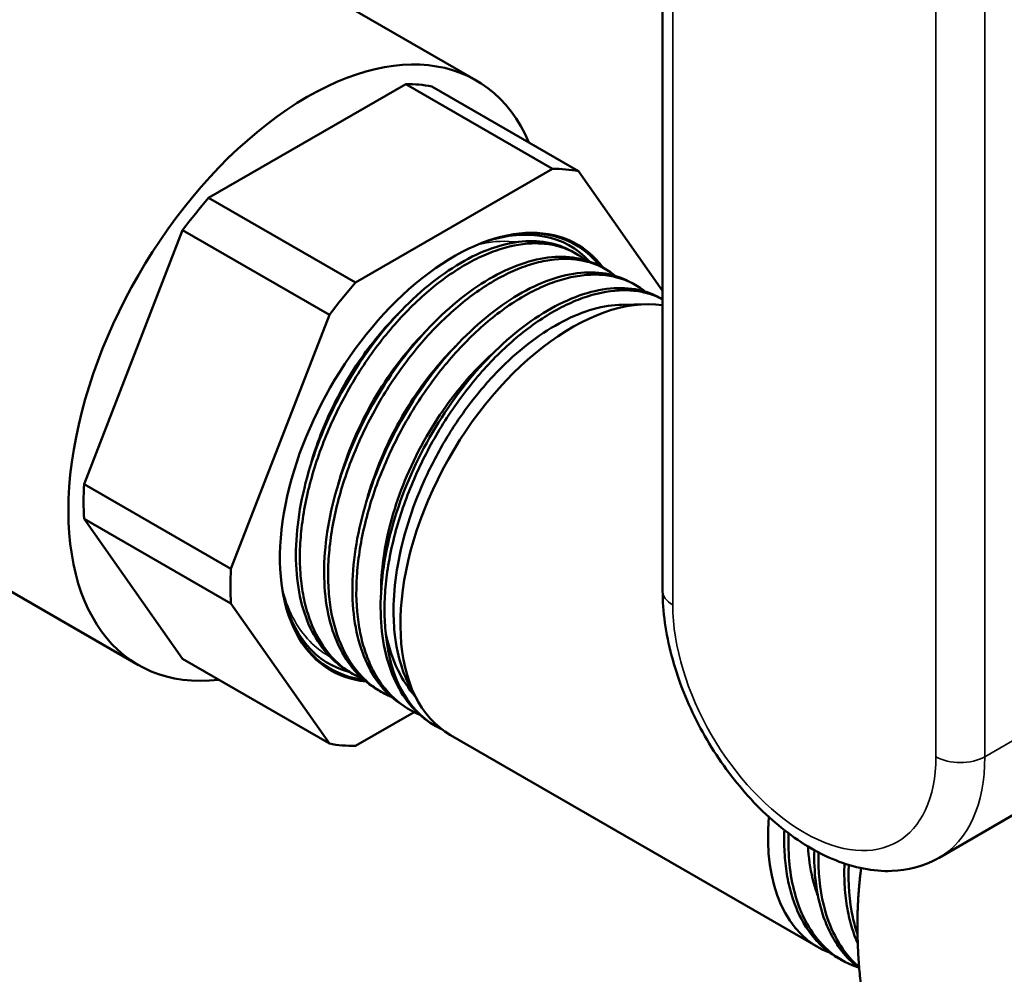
# Model space of a CAD drawing. Header units: inches. Extents: x 0 to 136, y 2 to 86.
# Tile 127 of 144: x 118.61 to 120.31, y 39.26 to 40.91. Entities that reach past the tile are written whole.
import ezdxf

# ---------------------------------------------------------------- set-up
doc = ezdxf.new("R2010")
doc.units = ezdxf.units.IN
doc.header["$LTSCALE"] = 4
doc.header["$MEASUREMENT"] = 0
doc.layers.add('Visible (ANSI)', color=7, linetype='Continuous', lineweight=50)
doc.layers.add('Visible Narrow (ANSI)', color=7, linetype='Continuous', lineweight=35)

msp = doc.modelspace()

# ---------------------------------------------------------------- linework, layer by layer
at = {"layer": 'Visible (ANSI)'}
for p, q in [((119.7218, 39.9225), (119.7218, 41.9369)), ((118.4576, 41.3508), (119.3982, 40.8077)), ((118.9347, 40.6038), (119.2763, 40.8011)), ((119.2763, 40.8011), (119.5309, 40.6541)), ((119.5759, 40.6501), (119.3214, 40.7971)), ((119.5309, 40.6541), (119.1892, 40.4569)), ((119.7218, 40.4426), (119.5759, 40.6501)), ((119.1892, 40.4569), (118.9347, 40.6038)), ((118.7188, 40.1075), (118.8896, 40.5478)), ((118.8896, 40.5478), (119.1442, 40.4008)), ((119.5601, 40.5134), (119.5673, 40.5095)), ((119.6117, 40.4861), (119.6189, 40.4823)), ((119.643, 40.4658), (119.643, 40.4658)), ((119.6633, 40.4589), (119.6705, 40.4551)), ((119.6946, 40.4386), (119.6946, 40.4386)), ((119.7149, 40.4317), (119.7218, 40.428)), ((119.6508, 40.4185), (119.6931, 40.4193)), ((119.1442, 40.4008), (118.9733, 39.9605)), ((119.5051, 40.3893), (119.5051, 40.3893)), ((118.9733, 39.9605), (118.7188, 40.1075)), ((118.2866, 40.0976), (118.8128, 39.7937)), ((118.7188, 40.0475), (118.9733, 39.9005)), ((118.8896, 39.8044), (118.7188, 40.0475)), ((118.9733, 39.9005), (119.1442, 39.6575)), ((119.1442, 39.6575), (118.8896, 39.8044)), ((119.173, 39.7854), (119.1799, 39.7811)), ((119.2224, 39.7544), (119.2293, 39.75)), ((119.2854, 39.7528), (119.2966, 39.7326)), ((119.2554, 39.7369), (119.2554, 39.7369)), ((119.1892, 39.6534), (119.2908, 39.7121)), ((119.2717, 39.7233), (119.2787, 39.7189)), ((119.3211, 39.6922), (119.3228, 39.6912)), ((119.3541, 39.6722), (119.9914, 39.3043)), ((120.2011, 39.4596), (120.3525, 39.5471)), ((120.0042, 39.3655), (120.0042, 39.3655)), ((120.0381, 39.2789), (120.0308, 39.2827))]:
    msp.add_line(p, q, dxfattribs=at)
for centre, major_axis, start_param, end_param in [((119.1055, 40.3007), (0.2927, 0.507), 5.876842, 9.831121), ((119.1055, 40.3007), (0.2741, 0.4747), 0.194644, 0.328955), ((119.36, 40.1538), (0.2741, 0.4747), 0.194644, 0.328955), ((119.1055, 40.3007), (-0.2741, -0.4747), 4.383434, 4.517745), ((119.36, 40.1538), (-0.2133, -0.3695), 2.896974, 6.537783), ((119.3524, 40.1582), (0.2091, 0.3622), 6.106417, 6.855222), ((119.3583, 40.1548), (0.2123, 0.3678), 6.055305, 6.866893), ((119.36, 40.1538), (-0.2741, -0.4747), 4.383434, 4.517745), ((119.5641, 40.036), (-0.21, -0.3637), 3.36721, 6.283185), ((119.1055, 40.3007), (-0.2741, -0.4747), 5.430632, 5.564942), ((119.36, 40.1538), (-0.2741, -0.4747), 5.430632, 5.564942), ((119.3524, 40.1582), (-0.2091, -0.3622), 5.711149, 6.443665), ((119.3583, 40.1548), (-0.2123, -0.3678), 5.699478, 6.52771), ((119.537, 40.0516), (-0.2097, -0.3632), 5.594801, 6.33592), ((119.3524, 40.1582), (-0.2091, -0.3621), 0.160496, 0.160498), ((119.3583, 40.1549), (-0.2124, -0.3679), 0.253801, 0.253802), ((119.36, 40.1538), (-0.2741, -0.4747), 0.194644, 0.328955), ((120.2014, 39.668), (-0.21, -0.3637), 5.401342, 6.377021), ((120.2014, 39.668), (-0.21, -0.3637), 0.111937, 0.112046)]:
    msp.add_ellipse(centre, major_axis=major_axis, ratio=0.57735, start_param=start_param, end_param=end_param, dxfattribs=at)
for points, knots in [([(119.173, 39.7855), (119.1622, 39.7923), (119.1522, 39.8005), (119.1432, 39.81), (119.1204, 39.8341), (119.1039, 39.8668), (119.0946, 39.9055), (119.0854, 39.9443), (119.0836, 39.9892), (119.0891, 40.0368), (119.0947, 40.0845), (119.1076, 40.1349), (119.127, 40.1843), (119.1463, 40.2337), (119.172, 40.2821), (119.202, 40.3259), (119.232, 40.3697), (119.2663, 40.4089), (119.3023, 40.4406), (119.3383, 40.4722), (119.376, 40.4964), (119.4124, 40.5112), (119.4487, 40.5261), (119.4838, 40.5316), (119.5149, 40.5275), (119.5312, 40.5254), (119.5463, 40.5206), (119.5601, 40.5133)], [-0.47810652, -0.47810652, -0.47810652, -0.47810652, -0.4765625, -0.4765625, -0.4765625, -0.47265625, -0.47265625, -0.47265625, -0.46875, -0.46875, -0.46875, -0.46484375, -0.46484375, -0.46484375, -0.4609375, -0.4609375, -0.4609375, -0.45703125, -0.45703125, -0.45703125, -0.453125, -0.453125, -0.453125, -0.44921875, -0.44921875, -0.44921875, -0.44718049, -0.44718049, -0.44718049, -0.44718049]), ([(119.5882, 40.4957), (119.5839, 40.4992), (119.5794, 40.5024), (119.5748, 40.5053), (119.5671, 40.51), (119.559, 40.5139), (119.5505, 40.5169), (119.5421, 40.5199), (119.5332, 40.5221), (119.5239, 40.5235), (119.5145, 40.5248), (119.5047, 40.5253), (119.4948, 40.5249), (119.4748, 40.5241), (119.4539, 40.5199), (119.4322, 40.5122), (119.4214, 40.5084), (119.4102, 40.5037), (119.3992, 40.4982), (119.3881, 40.4928), (119.3771, 40.4865), (119.366, 40.4795), (119.355, 40.4725), (119.344, 40.4647), (119.3329, 40.4562), (119.3219, 40.4476), (119.3109, 40.4383), (119.3002, 40.4284), (119.2787, 40.4086), (119.2582, 40.3865), (119.2386, 40.362), (119.2288, 40.3497), (119.2193, 40.3369), (119.2102, 40.3238), (119.2012, 40.3107), (119.1926, 40.2973), (119.1844, 40.2835), (119.1762, 40.2697), (119.1684, 40.2555), (119.1611, 40.241), (119.1537, 40.2265), (119.1469, 40.2118), (119.1407, 40.1971), (119.1283, 40.1676), (119.1181, 40.1379), (119.1103, 40.1079), (119.1025, 40.0779), (119.0973, 40.0488), (119.0947, 40.0206), (119.0934, 40.0065), (119.0928, 39.9925), (119.0928, 39.9789), (119.0929, 39.9653), (119.0936, 39.9522), (119.095, 39.9396), (119.0964, 39.9269), (119.0984, 39.9148), (119.1011, 39.9031), (119.1038, 39.8914), (119.1072, 39.8801), (119.1112, 39.8696), (119.1192, 39.8484), (119.1296, 39.83), (119.1424, 39.8144), (119.1488, 39.8066), (119.1559, 39.7994), (119.1634, 39.7931), (119.1709, 39.7868), (119.1789, 39.7814), (119.1873, 39.7767), (119.1921, 39.7741), (119.1971, 39.7717), (119.2022, 39.7696)], [0.64138575, 0.64138575, 0.64138575, 0.64138575, 0.64257812, 0.64257812, 0.64257812, 0.64453125, 0.64453125, 0.64453125, 0.64648437, 0.64648437, 0.64648437, 0.6484375, 0.6484375, 0.6484375, 0.65234375, 0.65234375, 0.65234375, 0.65429687, 0.65429687, 0.65429687, 0.65625, 0.65625, 0.65625, 0.65820312, 0.65820312, 0.65820312, 0.66015625, 0.66015625, 0.66015625, 0.6640625, 0.6640625, 0.6640625, 0.66601562, 0.66601562, 0.66601562, 0.66796875, 0.66796875, 0.66796875, 0.66992187, 0.66992187, 0.66992187, 0.671875, 0.671875, 0.671875, 0.67578125, 0.67578125, 0.67578125, 0.6796875, 0.6796875, 0.6796875, 0.68164062, 0.68164062, 0.68164062, 0.68359375, 0.68359375, 0.68359375, 0.68554687, 0.68554687, 0.68554687, 0.6875, 0.6875, 0.6875, 0.69140625, 0.69140625, 0.69140625, 0.69335937, 0.69335937, 0.69335937, 0.6953125, 0.6953125, 0.6953125, 0.6964262, 0.6964262, 0.6964262, 0.6964262]), ([(119.2224, 39.7544), (119.2099, 39.7622), (119.1985, 39.772), (119.1884, 39.7834), (119.1663, 39.8087), (119.1504, 39.8424), (119.142, 39.8821), (119.1336, 39.9218), (119.1327, 39.9674), (119.1391, 40.0156), (119.1456, 40.0639), (119.1595, 40.1146), (119.1797, 40.1642), (119.1999, 40.2137), (119.2263, 40.262), (119.257, 40.3055), (119.2877, 40.349), (119.3226, 40.3876), (119.3589, 40.4186), (119.3953, 40.4495), (119.4332, 40.4727), (119.4696, 40.4866), (119.506, 40.5004), (119.541, 40.5048), (119.5718, 40.4995), (119.586, 40.4971), (119.5994, 40.4926), (119.6117, 40.4861)], [-0.54083783, -0.54083783, -0.54083783, -0.54083783, -0.5390625, -0.5390625, -0.5390625, -0.53515625, -0.53515625, -0.53515625, -0.53125, -0.53125, -0.53125, -0.52734375, -0.52734375, -0.52734375, -0.5234375, -0.5234375, -0.5234375, -0.51953125, -0.51953125, -0.51953125, -0.515625, -0.515625, -0.515625, -0.51171875, -0.51171875, -0.51171875, -0.5099118, -0.5099118, -0.5099118, -0.5099118]), ([(119.6398, 40.4685), (119.6397, 40.4686), (119.6395, 40.4687), (119.6394, 40.4689), (119.6324, 40.4745), (119.6249, 40.4793), (119.6168, 40.4834), (119.6088, 40.4874), (119.6003, 40.4907), (119.5914, 40.493), (119.5737, 40.4977), (119.5546, 40.4991), (119.5341, 40.4969), (119.5239, 40.4958), (119.5133, 40.4939), (119.5027, 40.4911), (119.4921, 40.4883), (119.4813, 40.4847), (119.4704, 40.4803), (119.4596, 40.4758), (119.4485, 40.4706), (119.4374, 40.4645), (119.4262, 40.4584), (119.415, 40.4515), (119.404, 40.4439), (119.3819, 40.4287), (119.3601, 40.4107), (119.3388, 40.3898), (119.3174, 40.369), (119.2972, 40.3459), (119.2782, 40.3209), (119.2687, 40.3084), (119.2595, 40.2954), (119.2506, 40.2819), (119.2417, 40.2684), (119.2334, 40.2546), (119.2255, 40.2406), (119.2176, 40.2266), (119.2102, 40.2124), (119.2033, 40.1979), (119.1963, 40.1833), (119.1899, 40.1685), (119.184, 40.1536), (119.1722, 40.1237), (119.1628, 40.0941), (119.1558, 40.0645), (119.1524, 40.0497), (119.1495, 40.0349), (119.1473, 40.0203), (119.1451, 40.0058), (119.1435, 39.9915), (119.1427, 39.9776), (119.1418, 39.9637), (119.1416, 39.9501), (119.142, 39.9368), (119.1424, 39.9236), (119.1436, 39.9105), (119.1453, 39.8981), (119.1489, 39.8732), (119.155, 39.8506), (119.1637, 39.8302), (119.1681, 39.82), (119.1731, 39.8103), (119.1787, 39.8015), (119.1843, 39.7926), (119.1904, 39.7845), (119.1971, 39.7772), (119.2038, 39.7698), (119.211, 39.7632), (119.2188, 39.7573), (119.2265, 39.7514), (119.2349, 39.7463), (119.2436, 39.742), (119.2462, 39.7408), (119.2489, 39.7396), (119.2516, 39.7385)], [0.74605045, 0.74605045, 0.74605045, 0.74605045, 0.74609375, 0.74609375, 0.74609375, 0.74804687, 0.74804687, 0.74804687, 0.75, 0.75, 0.75, 0.75390625, 0.75390625, 0.75390625, 0.75585937, 0.75585937, 0.75585937, 0.7578125, 0.7578125, 0.7578125, 0.75976562, 0.75976562, 0.75976562, 0.76171875, 0.76171875, 0.76171875, 0.765625, 0.765625, 0.765625, 0.76953125, 0.76953125, 0.76953125, 0.77148437, 0.77148437, 0.77148437, 0.7734375, 0.7734375, 0.7734375, 0.77539062, 0.77539062, 0.77539062, 0.77734375, 0.77734375, 0.77734375, 0.78125, 0.78125, 0.78125, 0.78320312, 0.78320312, 0.78320312, 0.78515625, 0.78515625, 0.78515625, 0.78710937, 0.78710937, 0.78710937, 0.7890625, 0.7890625, 0.7890625, 0.79296875, 0.79296875, 0.79296875, 0.79492187, 0.79492187, 0.79492187, 0.796875, 0.796875, 0.796875, 0.79882812, 0.79882812, 0.79882812, 0.80078125, 0.80078125, 0.80078125, 0.80136549, 0.80136549, 0.80136549, 0.80136549]), ([(119.2717, 39.7233), (119.2576, 39.7322), (119.2448, 39.7436), (119.2337, 39.7571), (119.2122, 39.7835), (119.1972, 39.8182), (119.1896, 39.8588), (119.182, 39.8994), (119.182, 39.9458), (119.1893, 39.9946), (119.1967, 40.0433), (119.2115, 40.0944), (119.2325, 40.1441), (119.2536, 40.1937), (119.2808, 40.2419), (119.3122, 40.2851), (119.3435, 40.3282), (119.3789, 40.3663), (119.4157, 40.3964), (119.4524, 40.4266), (119.4905, 40.4489), (119.5269, 40.4617), (119.5633, 40.4745), (119.5982, 40.4778), (119.6286, 40.4713), (119.6409, 40.4687), (119.6525, 40.4646), (119.6632, 40.4589)], [-0.60356914, -0.60356914, -0.60356914, -0.60356914, -0.6015625, -0.6015625, -0.6015625, -0.59765625, -0.59765625, -0.59765625, -0.59375, -0.59375, -0.59375, -0.58984375, -0.58984375, -0.58984375, -0.5859375, -0.5859375, -0.5859375, -0.58203125, -0.58203125, -0.58203125, -0.578125, -0.578125, -0.578125, -0.57421875, -0.57421875, -0.57421875, -0.57264312, -0.57264312, -0.57264312, -0.57264312]), ([(119.6915, 40.4413), (119.6904, 40.4421), (119.6894, 40.4429), (119.6884, 40.4437), (119.674, 40.4546), (119.6579, 40.4622), (119.6399, 40.4666), (119.631, 40.4688), (119.6215, 40.4701), (119.6118, 40.4706), (119.6022, 40.471), (119.5922, 40.4707), (119.5821, 40.4694), (119.5719, 40.4682), (119.5614, 40.4661), (119.5507, 40.4631), (119.54, 40.4602), (119.529, 40.4564), (119.5181, 40.4518), (119.4962, 40.4426), (119.4741, 40.4302), (119.4518, 40.4147), (119.4407, 40.4069), (119.4296, 40.3984), (119.4187, 40.3893), (119.4078, 40.3802), (119.3971, 40.3704), (119.3866, 40.36), (119.3761, 40.3496), (119.3657, 40.3386), (119.3556, 40.3269), (119.3454, 40.3152), (119.3355, 40.303), (119.3261, 40.2905), (119.3072, 40.2654), (119.2897, 40.2386), (119.2738, 40.2102), (119.2579, 40.1817), (119.2442, 40.1527), (119.2326, 40.1231), (119.2267, 40.1083), (119.2214, 40.0934), (119.2167, 40.0783), (119.212, 40.0633), (119.208, 40.0484), (119.2046, 40.0337), (119.2011, 40.019), (119.1983, 40.0044), (119.1962, 39.9899), (119.194, 39.9755), (119.1924, 39.9611), (119.1916, 39.9471), (119.1898, 39.919), (119.1907, 39.8926), (119.1943, 39.8678), (119.1961, 39.8554), (119.1985, 39.8433), (119.2016, 39.8319), (119.2047, 39.8205), (119.2084, 39.8098), (119.2127, 39.7996), (119.2171, 39.7895), (119.222, 39.78), (119.2275, 39.7711), (119.2331, 39.7622), (119.2393, 39.754), (119.246, 39.7465), (119.2594, 39.7317), (119.2748, 39.7199), (119.2922, 39.7113), (119.2951, 39.7099), (119.298, 39.7086), (119.3009, 39.7074)], [0.8512821, 0.8512821, 0.8512821, 0.8512821, 0.8515625, 0.8515625, 0.8515625, 0.85546875, 0.85546875, 0.85546875, 0.85742187, 0.85742187, 0.85742187, 0.859375, 0.859375, 0.859375, 0.86132812, 0.86132812, 0.86132812, 0.86328125, 0.86328125, 0.86328125, 0.8671875, 0.8671875, 0.8671875, 0.86914062, 0.86914062, 0.86914062, 0.87109375, 0.87109375, 0.87109375, 0.87304687, 0.87304687, 0.87304687, 0.875, 0.875, 0.875, 0.87890625, 0.87890625, 0.87890625, 0.8828125, 0.8828125, 0.8828125, 0.88476562, 0.88476562, 0.88476562, 0.88671875, 0.88671875, 0.88671875, 0.88867187, 0.88867187, 0.88867187, 0.890625, 0.890625, 0.890625, 0.89453125, 0.89453125, 0.89453125, 0.89648437, 0.89648437, 0.89648437, 0.8984375, 0.8984375, 0.8984375, 0.90039062, 0.90039062, 0.90039062, 0.90234375, 0.90234375, 0.90234375, 0.90625, 0.90625, 0.90625, 0.90688926, 0.90688926, 0.90688926, 0.90688926]), ([(119.3205, 39.6926), (119.3049, 39.7026), (119.291, 39.7155), (119.2791, 39.731), (119.2583, 39.7585), (119.244, 39.7943), (119.2373, 39.8358), (119.2306, 39.8773), (119.2314, 39.9244), (119.2397, 39.9737), (119.248, 40.0229), (119.2637, 40.0744), (119.2856, 40.1241), (119.3075, 40.1738), (119.3355, 40.2218), (119.3675, 40.2646), (119.3994, 40.3073), (119.4354, 40.3448), (119.4725, 40.3742), (119.5096, 40.4036), (119.5478, 40.425), (119.5842, 40.4367), (119.6207, 40.4485), (119.6553, 40.4506), (119.6854, 40.4429), (119.6958, 40.4403), (119.7056, 40.4365), (119.7148, 40.4317)], [-0.66627238, -0.66627238, -0.66627238, -0.66627238, -0.6640625, -0.6640625, -0.6640625, -0.66015625, -0.66015625, -0.66015625, -0.65625, -0.65625, -0.65625, -0.65234375, -0.65234375, -0.65234375, -0.6484375, -0.6484375, -0.6484375, -0.64453125, -0.64453125, -0.64453125, -0.640625, -0.640625, -0.640625, -0.63671875, -0.63671875, -0.63671875, -0.63537443, -0.63537443, -0.63537443, -0.63537443]), ([(119.7218, 40.428), (119.7216, 40.4282), (119.7214, 40.4283), (119.7212, 40.4284), (119.7132, 40.4325), (119.7048, 40.4358), (119.696, 40.4382), (119.6872, 40.4407), (119.6781, 40.4423), (119.6685, 40.4431), (119.659, 40.4439), (119.649, 40.4438), (119.6388, 40.4429), (119.6185, 40.441), (119.5974, 40.4358), (119.5755, 40.4272), (119.5646, 40.423), (119.5534, 40.4178), (119.5423, 40.4119), (119.5312, 40.406), (119.5202, 40.3994), (119.5091, 40.392), (119.4981, 40.3846), (119.4871, 40.3765), (119.4761, 40.3677), (119.4652, 40.3588), (119.4542, 40.3492), (119.4435, 40.339), (119.4222, 40.3186), (119.4019, 40.2961), (119.3825, 40.2712), (119.3729, 40.2588), (119.3634, 40.2458), (119.3545, 40.2326), (119.3456, 40.2193), (119.3371, 40.2058), (119.329, 40.1919), (119.321, 40.178), (119.3133, 40.1638), (119.3062, 40.1493), (119.299, 40.1348), (119.2923, 40.12), (119.2862, 40.1052), (119.274, 40.0757), (119.2641, 40.046), (119.2565, 40.0161), (119.2527, 40.0012), (119.2495, 39.9863), (119.247, 39.9718), (119.2445, 39.9572), (119.2426, 39.9429), (119.2414, 39.9289), (119.2401, 39.9148), (119.2396, 39.901), (119.2397, 39.8874), (119.2397, 39.8738), (119.2405, 39.8606), (119.2419, 39.848)], [0.95893465, 0.95893465, 0.95893465, 0.95893465, 0.95898437, 0.95898437, 0.95898437, 0.9609375, 0.9609375, 0.9609375, 0.96289062, 0.96289062, 0.96289062, 0.96484375, 0.96484375, 0.96484375, 0.96875, 0.96875, 0.96875, 0.97070312, 0.97070312, 0.97070312, 0.97265625, 0.97265625, 0.97265625, 0.97460937, 0.97460937, 0.97460937, 0.9765625, 0.9765625, 0.9765625, 0.98046875, 0.98046875, 0.98046875, 0.98242187, 0.98242187, 0.98242187, 0.984375, 0.984375, 0.984375, 0.98632812, 0.98632812, 0.98632812, 0.98828125, 0.98828125, 0.98828125, 0.9921875, 0.9921875, 0.9921875, 0.99414062, 0.99414062, 0.99414062, 0.99609375, 0.99609375, 0.99609375, 0.99804687, 0.99804687, 0.99804687, 1, 1, 1, 1]), ([(119.2854, 39.7528), (119.2794, 39.7638), (119.2742, 39.7757), (119.2637, 39.8073), (119.2594, 39.8278), (119.2555, 39.8653), (119.255, 39.8814), (119.256, 39.9203), (119.2584, 39.9435), (119.2667, 39.991), (119.2727, 40.0153), (119.2879, 40.0639), (119.2971, 40.088), (119.3184, 40.1357), (119.3306, 40.1592), (119.3572, 40.2042), (119.3717, 40.2257), (119.4026, 40.2665), (119.419, 40.2857), (119.4529, 40.3206), (119.4703, 40.3363), (119.506, 40.3641), (119.5241, 40.3761), (119.5599, 40.3958), (119.5776, 40.4034), (119.6124, 40.4143), (119.6294, 40.4175), (119.6474, 40.4184), (119.6491, 40.4184), (119.6508, 40.4185)], [-8.123859, -8.123859, -8.123859, -8.123859, -7.981197, -7.981197, -7.771908, -7.771908, -7.625103, -7.625103, -7.429207, -7.429207, -7.23141, -7.23141, -7.036089, -7.036089, -6.838921, -6.838921, -6.644176, -6.644176, -6.447639, -6.447639, -6.253471, -6.253471, -6.057567, -6.057567, -5.863977, -5.863977, -5.668706, -5.668706, -5.647886, -5.647886, -5.647886, -5.647886]), ([(119.2631, 40.4024), (119.239, 40.3783), (119.2162, 40.3506), (119.1691, 40.2815), (119.1465, 40.2385), (119.1219, 40.1752), (119.1154, 40.1555), (119.1102, 40.136)], [0.457911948, 0.457911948, 0.457911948, 0.457911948, 0.4609375, 0.4609375, 0.46484375, 0.46484375, 0.46657341, 0.46657341, 0.46657341, 0.46657341]), ([(119.313, 40.3745), (119.2907, 40.3522), (119.2694, 40.3268), (119.2229, 40.2605), (119.1995, 40.2176), (119.1728, 40.1514), (119.1652, 40.129), (119.1592, 40.1067)], [0.520649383, 0.520649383, 0.520649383, 0.520649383, 0.5234375, 0.5234375, 0.52734375, 0.52734375, 0.529304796, 0.529304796, 0.529304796, 0.529304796]), ([(119.3628, 40.3466), (119.3423, 40.3261), (119.3227, 40.303), (119.2768, 40.2395), (119.2527, 40.1966), (119.2237, 40.1276), (119.215, 40.1024), (119.2083, 40.0774)], [0.583386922, 0.583386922, 0.583386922, 0.583386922, 0.5859375, 0.5859375, 0.58984375, 0.58984375, 0.592037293, 0.592037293, 0.592037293, 0.592037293]), ([(119.2336, 39.9214), (119.2336, 39.9225), (119.2336, 39.9236), (119.2338, 39.9447), (119.2356, 39.9655), (119.2424, 40.0097), (119.2478, 40.0331), (119.2613, 40.0785), (119.2692, 40.1004), (119.2884, 40.1453), (119.2998, 40.1681), (119.3243, 40.2105), (119.3371, 40.2303), (119.3714, 40.2771), (119.3939, 40.3028), (119.4218, 40.3292), (119.4261, 40.3332), (119.4305, 40.337)], [-1.476166, -1.476166, -1.476166, -1.476166, -1.466316, -1.466316, -1.285601, -1.285601, -1.091383, -1.091383, -0.91121, -0.91121, -0.717699, -0.717699, -0.538073, -0.538073, -0.266973, -0.266973, -0.217273, -0.217273, -0.217273, -0.217273]), ([(119.7218, 39.9225), (119.7218, 39.8862), (119.7272, 39.8483), (119.7473, 39.7722), (119.762, 39.734), (119.7989, 39.6612), (119.821, 39.6266), (119.8708, 39.5635), (119.8985, 39.5351), (119.9577, 39.4874), (119.9893, 39.4681), (120.0536, 39.4423), (120.0865, 39.4354), (120.1465, 39.4376), (120.1737, 39.4446), (120.1988, 39.4583), (120.2, 39.459), (120.2011, 39.4596)], [6.283185, 6.283185, 6.283185, 6.283185, 6.628862, 6.628862, 6.973937, 6.973937, 7.315827, 7.315827, 7.658706, 7.658706, 8.005452, 8.005452, 8.34299, 8.34299, 8.626052, 8.626052, 8.63938, 8.63938, 8.63938, 8.63938]), ([(119.2419, 39.848), (119.2467, 39.8254), (119.2536, 39.8043), (119.271, 39.7681), (119.2811, 39.7527), (119.2928, 39.7394)], [0.000001, 0.000001, 0.000001, 0.000001, 0.2254271, 0.2254271, 0.4318799, 0.4318799, 0.4318799, 0.4318799]), ([(120.0308, 39.2827), (120.0238, 39.2865), (120.017, 39.2908), (120.0105, 39.2956), (120.0027, 39.3015), (119.9954, 39.3082), (119.9887, 39.3156), (119.9753, 39.3303), (119.9641, 39.3478), (119.9553, 39.3682), (119.9508, 39.3783), (119.947, 39.3892), (119.9439, 39.4005), (119.9408, 39.4118), (119.9383, 39.4236), (119.9365, 39.4359), (119.9346, 39.4482), (119.9334, 39.461), (119.9329, 39.4743), (119.9325, 39.4851), (119.9325, 39.4962), (119.9329, 39.5074)], [0.98471089, 0.98471089, 0.98471089, 0.98471089, 0.98632813, 0.98632813, 0.98632813, 0.98828125, 0.98828125, 0.98828125, 0.9921875, 0.9921875, 0.9921875, 0.99414063, 0.99414063, 0.99414063, 0.99609375, 0.99609375, 0.99609375, 0.99804688, 0.99804688, 0.99804688, 0.99963488, 0.99963488, 0.99963488, 0.99963488]), ([(119.9402, 39.5019), (119.9388, 39.4644), (119.9424, 39.4293), (119.9507, 39.3984), (119.9611, 39.3599), (119.9789, 39.3278), (120.0029, 39.3045), (120.0196, 39.2883), (120.0393, 39.2764), (120.0613, 39.2691)], [-0.659388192, -0.659388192, -0.659388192, -0.659388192, -0.65625, -0.65625, -0.65625, -0.65234375, -0.65234375, -0.65234375, -0.649618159, -0.649618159, -0.649618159, -0.649618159]), ([(119.991, 39.3937), (119.9882, 39.4011), (119.9857, 39.4087), (119.9788, 39.4341), (119.9757, 39.4528), (119.974, 39.4747), (119.9739, 39.4769), (119.9738, 39.4792)], [-2.9559217, -2.9559217, -2.9559217, -2.9559217, -2.8720536, -2.8720536, -2.6880417, -2.6880417, -2.6677017, -2.6677017, -2.6677017, -2.6677017]), ([(120.0626, 39.268), (120.0528, 39.2754), (120.0438, 39.284), (120.0356, 39.2938), (120.0292, 39.3015), (120.0233, 39.31), (120.0179, 39.3192), (120.0126, 39.3284), (120.0079, 39.3383), (120.0039, 39.3487), (119.9998, 39.3591), (119.9964, 39.3701), (119.9936, 39.3817), (119.9908, 39.3933), (119.9886, 39.4055), (119.9872, 39.4182), (119.9851, 39.4357), (119.9843, 39.4539), (119.9848, 39.4728)], [0.88033548, 0.88033548, 0.88033548, 0.88033548, 0.8828125, 0.8828125, 0.8828125, 0.88476563, 0.88476563, 0.88476563, 0.88671875, 0.88671875, 0.88671875, 0.88867188, 0.88867188, 0.88867188, 0.890625, 0.890625, 0.890625, 0.89332399, 0.89332399, 0.89332399, 0.89332399]), ([(119.9921, 39.4688), (119.9913, 39.436), (119.9943, 39.4051), (120.001, 39.3774), (120.0105, 39.3384), (120.0274, 39.3055), (120.0505, 39.2814), (120.0543, 39.2774), (120.0583, 39.2736), (120.0625, 39.2701)], [-0.596525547, -0.596525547, -0.596525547, -0.596525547, -0.59375, -0.59375, -0.59375, -0.58984375, -0.58984375, -0.58984375, -0.589197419, -0.589197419, -0.589197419, -0.589197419]), ([(120.0601, 39.3109), (120.0587, 39.3139), (120.0575, 39.3169), (120.0562, 39.32), (120.0521, 39.3304), (120.0486, 39.3416), (120.0458, 39.3532), (120.043, 39.3649), (120.0408, 39.377), (120.0393, 39.3895), (120.0378, 39.402), (120.037, 39.415), (120.0368, 39.4284), (120.0367, 39.4353), (120.0368, 39.4423), (120.037, 39.4494)], [0.780667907, 0.780667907, 0.780667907, 0.780667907, 0.78125, 0.78125, 0.78125, 0.783203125, 0.783203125, 0.783203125, 0.78515625, 0.78515625, 0.78515625, 0.787109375, 0.787109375, 0.787109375, 0.788108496, 0.788108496, 0.788108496, 0.788108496]), ([(120.0444, 39.447), (120.0431, 39.4147), (120.0455, 39.3841), (120.0515, 39.3565), (120.0537, 39.3462), (120.0564, 39.3363), (120.0596, 39.3268)], [-0.53398042, -0.53398042, -0.53398042, -0.53398042, -0.53125, -0.53125, -0.53125, -0.530231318, -0.530231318, -0.530231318, -0.530231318])]:
    msp.add_open_spline(points, degree=3, knots=knots, dxfattribs=at)
for points in [[(119.2436, 39.9491), (119.2436, 39.9491), (119.2436, 39.9491), (119.2436, 39.949)], [(120.0443, 39.4453), (120.0443, 39.4453), (120.0443, 39.4454), (120.0443, 39.4454)], [(119.9449, 39.4251), (119.9449, 39.4251), (119.9449, 39.425), (119.9449, 39.425)]]:
    msp.add_open_spline(points, degree=3, dxfattribs=at)
for points, weights in [([(120.0595, 39.3417), (120.0595, 39.3926), (120.066, 39.4414)], [3.83081201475, 3.83081201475, 3.77119117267]), ([(120.1441, 38.8846), (120.0595, 39.1726), (120.0595, 39.3417)], [3.17354858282, 3.83081201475, 3.83081201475])]:
    msp.add_rational_spline(points, weights, degree=2, dxfattribs=at)
at = {"layer": 'Visible Narrow (ANSI)'}
for p, q in [((119.7394, 41.9124), (119.7394, 39.898)), ((120.1954, 39.6347), (120.1954, 41.6491)), ((120.2803, 41.6491), (120.2803, 39.6347)), ((119.4839, 40.5241), (119.4839, 40.5241)), ((120.2803, 39.6347), (120.4318, 39.7222))]:
    msp.add_line(p, q, dxfattribs=at)
for centre, major_axis, start_param, end_param in [((119.7818, 39.9225), (-0.06, 0), 0, 0.785398), ((119.9674, 39.7664), (0.1613, -0.2793), 3.926991, 7.068583), ((120.2379, 39.6592), (0.06, 0), 3.926991, 5.497787), ((120.0098, 39.7909), (0.1913, -0.3313), 0, 0.785398)]:
    msp.add_ellipse(centre, major_axis=major_axis, ratio=0.57735, start_param=start_param, end_param=end_param, dxfattribs=at)
for points, knots in [([(119.4001, 40.5222), (119.422, 40.5279), (119.4431, 40.5298), (119.465, 40.5276), (119.4672, 40.5274), (119.4694, 40.5271)], [3.3943699, 3.3943699, 3.3943699, 3.3943699, 3.652553, 3.652553, 3.6816774, 3.6816774, 3.6816774, 3.6816774]), ([(119.1449, 39.8082), (119.1339, 39.8143), (119.1236, 39.8217), (119.0908, 39.853), (119.0736, 39.8838), (119.063, 39.9233), (119.0625, 39.9253), (119.0621, 39.9274)], [0.6664617, 0.6664617, 0.6664617, 0.6664617, 0.8296924, 0.8296924, 1.241819, 1.241819, 1.2636334, 1.2636334, 1.2636334, 1.2636334])]:
    msp.add_open_spline(points, degree=3, knots=knots, dxfattribs=at)

doc.saveas('drawing.dxf')
